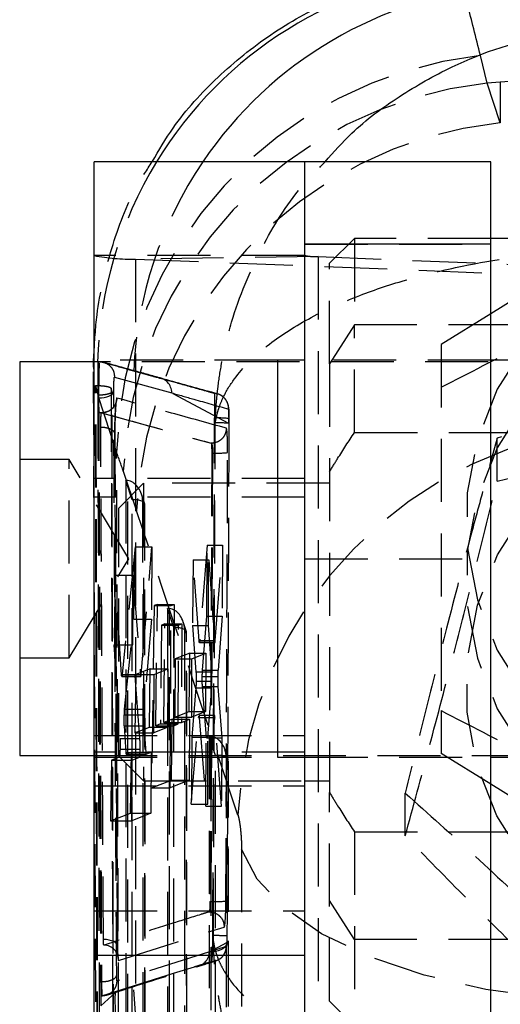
# Model space of a CAD drawing. Extents: x 29 to 385, y 25 to 288.
# Tile 14 of 19: x 344 to 353, y 236 to 256. Entities that reach past the tile are written whole.
import ezdxf

# ---------------------------------------------------------------- set-up
doc = ezdxf.new("R2010")
doc.units = 0
doc.linetypes.add('HIDDEN', pattern=[1.905, 1.27, -0.635])
doc.layers.get('0').update_dxf_attribs({"linetype": 'CONTINUOUS'})

msp = doc.modelspace()

# ---------------------------------------------------------------- linework, layer by layer
at = {"color": 7, "linetype": 'HIDDEN'}
for p, q in [((352.963, 254.6298), (352.8293, 255.1843)), ((353.2306, 254.651), (352.963, 254.6298)), ((353.2306, 253.8318), (352.963, 254.6298)), ((353.2306, 254.651), (353.2306, 253.8318)), ((349.2884, 253.0407), (345.0384, 253.0407)), ((350.2884, 251.5), (349.7884, 251)), ((350.2884, 251.5), (350.2884, 249.7605)), ((353.0386, 251.5), (350.2884, 251.5)), ((349.2886, 251.3812), (353.0386, 251.3812)), ((349.2884, 251.1549), (345.0384, 251.1549)), ((349.5563, 251.1322), (345.8757, 251.0838)), ((345.8757, 251.0838), (345.8757, 235.0879)), ((345.8757, 251.0838), (354.0204, 250.7625)), ((349.5563, 251.1322), (349.5563, 235.1363)), ((349.5563, 251.1322), (357.701, 250.8109)), ((349.7884, 248.9723), (349.7884, 251)), ((353.0386, 249.9779), (352.0384, 249.3613)), ((350.2884, 249.7605), (349.7884, 248.9723)), ((366.7884, 249.7605), (350.2884, 249.7605)), ((350.2884, 247.5854), (350.2884, 249.7605)), ((345.0359, 249.1523), (345.0328, 248.8182)), ((345.0258, 248.9064), (345.0271, 249.0116)), ((345.0258, 248.9064), (345.0316, 248.8135)), ((348.7384, 249.0428), (345.0384, 249.0428)), ((372.0384, 249.0116), (345.0384, 249.0116)), ((345.1438, 248.9852), (345.1109, 249.0023)), ((345.1109, 249.0023), (345.1135, 248.4325)), ((345.1438, 248.9852), (345.1418, 248.9729)), ((349.2884, 241.0428), (349.2884, 249.0428)), ((353.0386, 249.0428), (349.2886, 249.0428)), ((353.0386, 249.0428), (349.2886, 249.0428)), ((349.7884, 248.9723), (349.7884, 240.3278)), ((345.0202, 248.8134), (345.0683, 235.3873)), ((345.4507, 248.7044), (346.6043, 248.3857)), ((345.0656, 248.534), (345.1133, 248.338)), ((345.0656, 248.5276), (345.0656, 248.534)), ((345.0656, 248.534), (345.0794, 248.534)), ((345.1008, 235.0459), (345.0656, 248.5276)), ((345.1135, 248.4325), (345.1127, 248.2844)), ((345.1133, 248.338), (345.1133, 248.3341)), ((345.1133, 248.3341), (345.4935, 247.1818)), ((345.3992, 248.4108), (345.3834, 248.4758)), ((345.3834, 248.4758), (345.3834, 248.47)), ((345.3834, 248.47), (345.3992, 248.4058)), ((345.3992, 248.4058), (345.3992, 248.4108)), ((345.4029, 246.6748), (345.3992, 248.4058)), ((345.4052, 246.6764), (345.4015, 248.407)), ((347.7557, 247.7711), (346.6043, 248.3857)), ((345.1127, 248.2844), (345.1302, 248.2844)), ((345.1945, 247.9847), (345.1884, 247.9847)), ((345.1885, 247.9847), (347.4005, 247.3707)), ((345.1885, 247.9847), (345.1947, 247.9847)), ((345.1947, 247.9847), (345.1949, 247.9847)), ((347.4689, 247.7615), (347.469, 247.7805)), ((347.4804, 247.7553), (347.4689, 247.7615)), ((347.469, 247.7805), (347.4702, 247.8807)), ((347.7566, 247.8679), (347.7557, 247.7711)), ((350.2884, 247.5854), (366.7884, 247.5854)), ((347.4005, 247.3707), (347.4019, 247.3707)), ((347.4019, 247.3707), (347.4019, 247.3707)), ((353.166, 247.4719), (353.0148, 246.9131)), ((353.166, 246.6088), (353.166, 247.4719)), ((347.4106, 247.1728), (347.3749, 238.1337)), ((347.4271, 247.1728), (347.3926, 238.1337)), ((347.4106, 247.1728), (347.4271, 247.1728)), ((344.5384, 247.0428), (343.5384, 247.0428)), ((344.5384, 243.0428), (344.5384, 247.0428)), ((345.7401, 245.0428), (344.5384, 247.0428)), ((345.6272, 246.8074), (345.8948, 246.0095)), ((349.2884, 246.6625), (345.0384, 246.6625)), ((346.0384, 246.5625), (345.5384, 246.0625)), ((345.6767, 246.6193), (345.6821, 233.4945)), ((345.8034, 246.2317), (345.6767, 246.6193)), ((345.7213, 233.498), (345.7159, 246.6168)), ((346.0384, 246.5625), (346.0384, 240.5625)), ((349.7884, 246.5625), (346.0384, 246.5625)), ((346.0603, 246.1441), (345.9941, 246.3465)), ((349.2884, 246.2813), (345.0384, 246.2813)), ((345.8087, 233.2482), (345.8034, 246.2317)), ((346.0177, 246.2356), (346.0228, 233.7092)), ((346.0606, 246.1042), (346.0177, 246.2356)), ((346.0686, 233.5765), (346.0635, 246.124)), ((345.5384, 241.0625), (345.5384, 246.0625)), ((346.0657, 233.6258), (346.0606, 246.1042)), ((345.864, 245.2808), (345.606, 242.7055)), ((345.8405, 243.8247), (345.864, 245.2808)), ((345.864, 245.2808), (346.2047, 245.2808)), ((345.9871, 242.7055), (346.2047, 245.2808)), ((346.2047, 245.2808), (346.1989, 243.8247)), ((347.3211, 245.3183), (347.1687, 243.3959)), ((347.3144, 243.8877), (347.3211, 245.3183)), ((347.3211, 245.3183), (347.6275, 245.3183)), ((347.4822, 243.3959), (347.6275, 245.3183)), ((347.6275, 245.3183), (347.6218, 243.8877)), ((344.5384, 243.0428), (345.7401, 245.0428)), ((347.0351, 245.0236), (347.0257, 243.6956)), ((347.1548, 243.3896), (347.0351, 245.0236)), ((347.0351, 245.0236), (347.3494, 245.0236)), ((347.3441, 243.6956), (347.3494, 245.0236)), ((347.3494, 245.0236), (347.4689, 243.3896)), ((349.2886, 245.0428), (353.0386, 245.0428)), ((345.4656, 244.7132), (345.4386, 243.3086)), ((345.5928, 242.7045), (345.4656, 244.7132)), ((345.4656, 244.7132), (345.8229, 244.7132)), ((345.8173, 243.3086), (345.8229, 244.7132)), ((345.8229, 244.7132), (345.9744, 242.7045)), ((346.2478, 244.0965), (346.198, 240.4222)), ((346.3149, 244.1232), (346.2478, 244.0965)), ((346.2478, 244.0965), (346.5905, 244.0965)), ((346.2833, 241.6749), (346.3149, 244.1232)), ((346.3149, 244.1232), (346.6552, 244.1232)), ((346.5187, 244.0423), (346.5237, 231.8577)), ((346.6453, 243.6547), (346.5187, 244.0423)), ((346.5629, 231.8613), (346.5579, 244.0399)), ((346.5759, 240.4222), (346.5905, 244.0965)), ((346.5905, 244.0965), (346.6552, 244.1232)), ((346.6552, 244.1232), (346.6455, 241.6749)), ((345.6553, 242.0071), (345.8405, 243.8247)), ((345.8405, 243.8247), (346.1989, 243.8247)), ((346.1989, 243.8247), (346.0436, 242.0071)), ((346.9022, 243.5671), (346.836, 243.7695)), ((347.2257, 242.7962), (347.3144, 243.8877)), ((347.3144, 243.8877), (347.6218, 243.8877)), ((347.6218, 243.8877), (347.5378, 242.7962)), ((346.4012, 243.7001), (346.3769, 241.7116)), ((346.4685, 243.7269), (346.4012, 243.7001)), ((346.4012, 243.7001), (346.7421, 243.7001)), ((346.4453, 241.7384), (346.4685, 243.7269)), ((346.4685, 243.7269), (346.8068, 243.7269)), ((346.6503, 231.6115), (346.6453, 243.6547)), ((346.7341, 241.7116), (346.7421, 243.7001)), ((346.7421, 243.7001), (346.8068, 243.7269)), ((346.8068, 243.7269), (346.7989, 241.7384)), ((346.8596, 243.6586), (346.8644, 232.0725)), ((346.9025, 243.5273), (346.8596, 243.6586)), ((346.9101, 231.9398), (346.9054, 243.547)), ((347.0257, 243.6956), (347.0931, 242.7633)), ((347.0257, 243.6956), (347.3441, 243.6956)), ((347.4112, 242.7633), (347.3441, 243.6956)), ((346.9073, 231.9891), (346.9025, 243.5273)), ((347.1548, 243.3896), (347.4689, 243.3896)), ((347.1612, 243.3529), (347.4751, 243.3529)), ((347.1687, 243.3959), (347.4822, 243.3959)), ((345.4386, 243.3086), (345.5616, 241.416)), ((345.4386, 243.3086), (345.8173, 243.3086)), ((345.9624, 241.416), (345.8173, 243.3086)), ((343.5384, 243.0428), (344.5384, 243.0428)), ((346.6766, 243.0224), (346.6648, 241.8476)), ((346.9664, 243.138), (346.6766, 243.0224)), ((346.6766, 243.0224), (347.0114, 243.0224)), ((346.9574, 241.9632), (346.9664, 243.138)), ((346.9664, 243.138), (347.2888, 243.138)), ((347.0067, 241.8476), (347.0114, 243.0224)), ((347.0114, 243.0224), (347.2888, 243.138)), ((347.2888, 243.138), (347.2841, 241.9632)), ((346.1716, 242.8237), (345.8812, 242.7081)), ((346.1551, 241.6488), (346.1716, 242.8237)), ((346.1716, 242.8237), (346.5286, 242.8237)), ((346.2512, 242.7081), (346.5286, 242.8237)), ((346.5286, 242.8237), (346.5239, 241.6488)), ((347.0931, 242.7633), (347.4112, 242.7633)), ((347.2257, 242.7962), (347.5378, 242.7962)), ((345.5928, 242.7045), (345.9744, 242.7045)), ((345.5987, 242.6701), (345.9805, 242.6701)), ((345.606, 242.7055), (345.9871, 242.7055)), ((345.8812, 242.7081), (345.862, 241.5333)), ((345.8812, 242.7081), (346.2512, 242.7081)), ((346.2465, 241.5333), (346.2512, 242.7081)), ((347.0964, 242.5761), (347.4147, 242.5761)), ((347.2204, 242.6676), (347.5329, 242.6676)), ((347.0909, 242.4375), (347.0095, 241.4467)), ((347.0909, 242.4375), (347.4098, 242.4375)), ((347.3025, 241.4343), (347.2239, 242.4674)), ((347.2239, 242.4674), (347.5364, 242.4674)), ((347.3351, 241.4467), (347.4098, 242.4375)), ((347.5364, 242.4674), (347.612, 241.4343)), ((345.6553, 242.0071), (346.0436, 242.0071)), ((346.6648, 241.8476), (346.9574, 241.9632)), ((346.9574, 241.9632), (347.2841, 241.9632)), ((347.2841, 241.9632), (347.0067, 241.8476)), ((352.0384, 241.9801), (352.0384, 241.117)), ((345.6485, 241.8951), (346.0386, 241.8951)), ((346.6161, 241.8053), (346.4453, 241.7384)), ((346.6031, 240.5793), (346.6161, 241.8053)), ((346.6161, 241.8053), (346.9607, 241.8053)), ((346.6648, 241.8476), (347.0067, 241.8476)), ((346.7989, 241.7384), (346.9607, 241.8053)), ((346.9607, 241.8053), (346.9558, 240.5793)), ((346.9994, 240.0928), (347.1468, 241.8398)), ((347.1468, 241.8398), (347.1505, 241.8716)), ((347.1468, 241.8398), (347.4642, 241.8398)), ((347.4712, 241.8816), (347.1543, 241.8816)), ((347.1608, 241.8441), (347.2955, 240.0552)), ((347.1608, 241.8441), (347.4775, 241.8441)), ((347.4642, 241.8398), (347.3297, 240.0928)), ((347.6065, 240.0552), (347.4775, 241.8441)), ((345.6829, 241.1356), (345.6487, 241.6712)), ((345.6487, 241.6712), (346.0417, 241.6712)), ((345.862, 241.5333), (346.1551, 241.6488)), ((346.0417, 241.6712), (346.0813, 241.1356)), ((346.1551, 241.6488), (346.5239, 241.6488)), ((346.5239, 241.6488), (346.2465, 241.5333)), ((346.3769, 241.7116), (346.2833, 241.6749)), ((346.2833, 241.6749), (346.6455, 241.6749)), ((346.3769, 241.7116), (346.7341, 241.7116)), ((346.4453, 241.7384), (346.7989, 241.7384)), ((346.6455, 241.6749), (346.7341, 241.7116)), ((345.0384, 241.4813), (349.2884, 241.4813)), ((345.5616, 241.416), (345.9624, 241.416)), ((345.862, 241.5333), (346.2465, 241.5333)), ((347.0095, 241.4467), (346.9994, 240.0928)), ((347.0095, 241.4467), (347.3351, 241.4467)), ((347.2955, 240.0552), (347.3025, 241.4343)), ((347.3025, 241.4343), (347.612, 241.4343)), ((347.3297, 240.0928), (347.3351, 241.4467)), ((347.3606, 241.4654), (347.3652, 230.221)), ((347.4872, 241.0777), (347.3606, 241.4654)), ((347.4044, 230.2245), (347.3998, 241.4629)), ((347.612, 241.4343), (347.6065, 240.0552)), ((345.5622, 241.2017), (345.9659, 241.2017)), ((347.7441, 240.9901), (347.678, 241.1926)), ((349.2884, 241.1431), (345.0384, 241.1431)), ((345.0384, 241.0741), (372.0384, 241.0741)), ((345.0384, 241.0428), (348.7384, 241.0428)), ((345.3925, 240.9829), (345.3675, 239.757)), ((345.5478, 241.0439), (345.3925, 240.9829)), ((345.3925, 240.9829), (345.808, 240.9829)), ((345.5384, 241.0625), (346.0384, 240.5625)), ((345.5478, 241.0439), (345.9544, 241.0439)), ((345.6829, 241.1356), (346.0813, 241.1356)), ((345.6889, 241.0995), (346.0875, 241.0995)), ((345.7957, 241.1414), (345.6892, 241.0995)), ((345.6892, 241.0995), (346.0877, 241.0995)), ((345.7746, 239.9154), (345.7957, 241.1414)), ((345.7957, 241.1414), (346.1882, 241.1414)), ((345.8031, 239.757), (345.808, 240.9829)), ((345.808, 240.9829), (345.9544, 241.0439)), ((346.0877, 241.0995), (346.1882, 241.1414)), ((346.1882, 241.1414), (346.1833, 239.9154)), ((347.4918, 229.9748), (347.4872, 241.0777)), ((347.7015, 241.0816), (347.7059, 230.4357)), ((347.7444, 240.9503), (347.7015, 241.0816)), ((347.7517, 230.303), (347.7473, 240.9701)), ((349.2886, 241.0428), (353.0386, 241.0428)), ((349.2886, 241.0428), (353.0386, 241.0428)), ((353.0386, 240.5004), (352.0384, 241.117)), ((347.7488, 230.3523), (347.7444, 240.9503)), ((346.0384, 240.5625), (349.2884, 240.5625)), ((346.198, 240.4222), (346.6031, 240.5793)), ((346.9558, 240.5793), (346.5759, 240.4222)), ((346.6031, 240.5793), (346.9558, 240.5793)), ((349.2886, 240.5625), (349.7884, 240.5625)), ((345.0384, 240.4625), (349.2884, 240.4625)), ((346.198, 240.4222), (346.5759, 240.4222)), ((349.7884, 236.125), (349.7884, 240.3278)), ((351.3131, 239.456), (351.3131, 240.3191)), ((346.9994, 240.0928), (347.3297, 240.0928)), ((347.2955, 240.0552), (347.6065, 240.0552)), ((345.3675, 239.757), (345.7746, 239.9154)), ((345.7746, 239.9154), (346.1833, 239.9154)), ((346.1833, 239.9154), (345.8031, 239.757)), ((345.3675, 239.757), (345.8031, 239.757)), ((350.2884, 239.5396), (350.2884, 235.625)), ((350.2884, 239.5396), (353.0386, 239.5396)), ((348.0128, 239.1896), (348.0128, 229.1364)), ((347.3749, 238.1337), (347.3926, 238.1337)), ((350.2884, 237.3645), (349.7884, 238.1527)), ((345.0384, 237.9431), (349.2884, 237.9431)), ((347.363, 237.9265), (347.3617, 237.9248)), ((345.4308, 235.1827), (345.4242, 237.6598)), ((345.5325, 236.9436), (347.6636, 237.6186)), ((347.4317, 237.3184), (347.4331, 237.4444)), ((347.3644, 237.1195), (347.7149, 237.3069)), ((347.7053, 237.2289), (347.3644, 237.1195)), ((347.4317, 237.3184), (347.4451, 237.3256)), ((366.7884, 237.3645), (350.2884, 237.3645)), ((347.3644, 237.1195), (345.5025, 236.5309)), ((346.6418, 236.6871), (347.0644, 236.8176)), ((345.1986, 236.2337), (346.6418, 236.6871)), ((345.8337, 236.4353), (346.6418, 236.6871)), ((345.1712, 236.5167), (345.1902, 236.5167)), ((345.1902, 236.5167), (345.1902, 236.5167)), ((345.5955, 236.3606), (345.8337, 236.4353)), ((345.1737, 236.3864), (345.1756, 236.0326)), ((345.1756, 236.0326), (345.468, 236.2957)), ((345.1919, 236.2336), (345.1986, 236.2336)), ((345.1924, 236.2337), (345.5955, 236.3606)), ((345.1924, 236.2337), (345.1986, 236.2337)), ((345.1987, 236.2337), (345.1986, 236.2337)), ((345.468, 236.2957), (345.5955, 236.3606)), ((349.7884, 236.125), (350.2884, 235.625))]:
    msp.add_line(p, q, dxfattribs=at)
at = {"color": 7, "linetype": 'CONTINUOUS'}
for p, q in [((349.2884, 253.0428), (345.0384, 253.0428)), ((345.0384, 237.0449), (345.0384, 253.0428)), ((349.2884, 249.0428), (349.2884, 253.0428)), ((353.0386, 253.0428), (349.2886, 253.0428)), ((349.2886, 251.3812), (349.2886, 253.0428)), ((353.0386, 251.3812), (353.0386, 253.0428)), ((354.5384, 251.5), (353.0386, 251.5)), ((353.0386, 251.3812), (349.2886, 251.3812)), ((349.2886, 227.2479), (349.2886, 251.3812)), ((353.0386, 227.2479), (353.0386, 251.3812)), ((353.5384, 250.286), (353.0386, 249.9779)), ((345.0384, 249.0116), (343.5384, 249.0116)), ((343.5384, 249.0116), (343.5384, 241.0741)), ((349.2886, 249.0428), (348.7384, 249.0428)), ((348.7384, 249.0428), (348.7384, 241.0428)), ((353.5384, 249.0428), (353.0386, 249.0428)), ((343.5384, 241.0741), (345.0384, 241.0741)), ((348.7384, 241.0428), (349.2886, 241.0428)), ((349.2884, 237.0449), (349.2884, 241.0428)), ((353.0386, 241.0428), (353.5384, 241.0428)), ((349.2884, 240.5625), (349.2886, 240.5625)), ((353.5384, 240.1923), (353.0386, 240.5004)), ((353.0386, 239.5396), (353.5384, 239.5396)), ((349.2884, 237.0449), (345.0384, 237.0449)), ((345.0384, 235.1591), (345.0384, 237.0449)), ((349.2884, 235.1591), (349.2884, 237.0449))]:
    msp.add_line(p, q, dxfattribs=at)
at = {"color": 7, "linetype": 'HIDDEN', "flags": 128}
for points in [[(358.5384, 239.9277), (359.6408, 240.0281), (360.7058, 240.3261), (361.6969, 240.8115), (362.5805, 241.4677), (363.3265, 242.2724), (363.9093, 243.1982), (364.3093, 244.2135), (364.5128, 245.2838), (364.5128, 246.3727), (364.3093, 247.4431), (363.9093, 248.4584), (363.3265, 249.3842), (362.5805, 250.1889), (361.6969, 250.8451), (360.7058, 251.3304), (359.6408, 251.6284), (358.5384, 251.7289), (357.4359, 251.6284), (356.3709, 251.3304), (355.3798, 250.8451), (354.4962, 250.1889), (353.7502, 249.3842), (353.1674, 248.4584), (352.7674, 247.4431), (352.5639, 246.3727), (352.5639, 245.2838), (352.7674, 244.2135), (353.1674, 243.1982), (353.7502, 242.2724), (354.4962, 241.4677), (355.3798, 240.8115), (356.3709, 240.3261), (357.4359, 240.0281), (358.5384, 239.9277)], [(358.5384, 238.7495), (359.6408, 238.8499), (360.7058, 239.1479), (361.6969, 239.6333), (362.5805, 240.2895), (363.3265, 241.0942), (363.9093, 242.0199), (364.3093, 243.0353), (364.5128, 244.1056), (364.5128, 245.1945), (364.3093, 246.2649), (363.9093, 247.2802), (363.3265, 248.206), (362.5805, 249.0107), (361.6969, 249.6669), (360.7058, 250.1522), (359.6408, 250.4502), (358.5384, 250.5507), (357.4359, 250.4502), (356.3709, 250.1522), (355.3798, 249.6669), (354.4962, 249.0107), (353.7502, 248.206), (353.1674, 247.2802), (352.7674, 246.2649), (352.5639, 245.1945), (352.5639, 244.1056), (352.7674, 243.0353), (353.1674, 242.0199), (353.7502, 241.0942), (354.4962, 240.2895), (355.3798, 239.6333), (356.3709, 239.1479), (357.4359, 238.8499), (358.5384, 238.7495)], [(345.1302, 248.2844), (345.1874, 248.287), (345.2425, 248.2942), (345.2937, 248.3058), (345.339, 248.3214), (345.3769, 248.3405), (345.4061, 248.3622), (345.4253, 248.3859), (345.4341, 248.4108)], [(364.3143, 244.0723), (364.5144, 243.0014), (364.511, 241.9125), (364.3043, 240.8428), (363.9011, 239.8286), (363.3154, 238.9046), (362.5669, 238.1022), (361.6813, 237.4486), (360.6887, 236.9663), (359.6228, 236.6715), (358.52, 236.5743), (357.4178, 236.6781), (356.3538, 236.9793), (355.3642, 237.4676), (354.4826, 238.1265), (353.7392, 238.9334), (353.1592, 239.861), (352.7624, 240.8775), (352.5623, 241.9485), (352.5657, 243.0373), (352.7724, 244.107), (353.1756, 245.1212), (353.7613, 246.0452), (354.5098, 246.8477), (355.3954, 247.5012), (356.388, 247.9836), (357.4539, 248.2783), (358.5567, 248.3755), (359.6589, 248.2717), (360.7229, 247.9705), (361.7125, 247.4822), (362.5941, 246.8233), (363.3375, 246.0164), (363.9175, 245.0889), (364.3143, 244.0723)], [(355.6744, 236.088), (354.2816, 236.171), (352.9419, 236.3592), (351.6955, 236.647), (350.5797, 237.0257), (349.628, 237.4839), (348.8689, 238.0081), (348.325, 238.5824), (348.0128, 239.1896)], [(345.4302, 235.1934), (345.4287, 235.7401), (345.4239, 237.6576)], [(345.5115, 237.2269), (345.5094, 237.2533), (345.4958, 237.2789), (345.4712, 237.3028), (345.4364, 237.324), (345.3929, 237.3419), (345.3422, 237.3555), (345.2864, 237.3646), (345.2276, 237.3686)], [(347.7149, 237.3069), (347.7118, 237.2713), (347.6972, 237.237), (347.6718, 237.2055), (347.6365, 237.1779), (347.5926, 237.1552), (347.5418, 237.1384), (347.486, 237.1281), (347.4274, 237.1246)], [(345.9318, 235.0857), (345.9306, 235.0929), (345.8337, 236.4353)]]:
    msp.add_lwpolyline(points, dxfattribs=at)
at = {"color": 8, "linetype": 'CONTINUOUS'}
for centre, radius, start, end in [((353.2325, 248.8189), 8.1207, 95.11025, 148.65829), ((353.9538, 248.4887), 8.12, 95.10995, 145.88551)]:
    msp.add_arc(centre, radius, start, end, dxfattribs=at)
at = {"color": 7, "linetype": 'HIDDEN'}
for centre, radius, start, end in [((353.7416, 246.9844), 8.2505, 96.34855, 178.62915), ((358.5384, 187.6765), 67.1845, 85.468734, 94.531266), ((353.8492, 246.4478), 8.2298, 96.18159, 177.49527), ((354.1168, 245.6498), 8.2298, 96.18159, 177.49527), ((353.2417, 248.8103), 8.1331, 148.64059, 178.64776), ((353.9636, 248.4793), 8.1334, 145.86962, 177.56053), ((345.7763, 254.8763), 3.7938, 258.78308, 271.50057), ((349.5245, 252.3458), 1.214, 258.78309, 271.50055), ((346.3004, 248.3903), 0.304, 359.12745, 87.98746), ((347.5363, 245.4657), 2.3158, 84.56455, 91.66576), ((347.51, 245.5685), 2.3126, 83.8777, 90.98506), ((356.1862, 239.4803), 8.2548, 94.13315, 177.28077), ((347.5066, 249.9453), 2.7737, 268.35802, 274.64376), ((347.4761, 241.4307), 3.298, 268.5488, 273.8324), ((347.4958, 234.5754), 2.8697, 85.55634, 91.25195), ((345.228, 236.9506), 0.3046, 358.69155, 88.48303), ((347.0606, 237.1214), 0.3038, 270.71303, 359.63294), ((427.2477, -23.5197), 272.4058, 107.042878, 107.118701)]:
    msp.add_arc(centre, radius, start, end, dxfattribs=at)
for centre, major_axis, ratio, start_param, end_param in [((345.7094, 231.0419), (-1.0767, 17.3026), 0.1234721, 5.8507384, 5.9067325), ((345.674, 246.3459), (0.3074, 0.0035), 0.8893155, 1.4236226, 1.5515827), ((345.7161, 246.2171), (-0.0636, 0.3986), 0.7470998, 4.639892, 6.0733058), ((345.759, 246.0857), (0.3037, 0.0484), 0.456748, 6.0734872, 7.6348612), ((350.4949, 184.7833), (-50.9992, 168.2893), 0.0807795, 5.0213029, 5.0601576), ((346.5159, 243.769), (0.3074, 0.0035), 0.8893155, 1.4236226, 1.5515827), ((346.558, 243.6401), (-0.0636, 0.3986), 0.7470998, 4.639892, 6.0733058), ((346.6009, 243.5088), (0.3037, 0.0484), 0.456748, 6.0734872, 7.6348612), ((347.4762, 243.556), (0.0011, 0.2031), 0.0549825, 2.5317418, 3.804445), ((347.4035, 242.5968), (0.0011, 0.2071), 0.0549825, 4.6130002, 5.6468471), ((347.5439, 242.6337), (0.0011, 0.2057), 0.0549825, 0.6602831, 1.4054654), ((345.9816, 242.8769), (0.0011, 0.2068), 0.0549825, 2.5566116, 3.735246), ((347.4036, 242.5985), (0.0011, 0.2059), 0.0549825, 3.8147379, 4.6038371), ((347.544, 242.6358), (0.0011, 0.2078), 0.0549825, 1.4173747, 2.5157979), ((346.0492, 241.8381), (0.0011, 0.2058), 0.0549825, 0.6079901, 1.2902476), ((347.4701, 241.6781), (0.0011, 0.2035), 0.0549825, 5.6670873, 6.9360341), ((347.3999, 241.0632), (-0.0636, 0.3986), 0.7470998, 4.639892, 6.0733058), ((346.0886, 241.3019), (0.0011, 0.2024), 0.0549825, 2.5346775, 3.1648901), ((347.4428, 240.9318), (0.3037, 0.0484), 0.456748, 0.072497, 1.3516758)]:
    msp.add_ellipse(centre, major_axis=major_axis, ratio=ratio, start_param=start_param, end_param=end_param, dxfattribs=at)
at = {"color": 7, "linetype": 'CONTINUOUS'}
for points, knots in [([(346.2096, 253.0428), (346.3449, 253.274), (346.711, 253.8993), (347.5173, 254.7743), (348.5823, 255.6397), (349.7834, 256.3073), (351.078, 256.7778), (351.9835, 256.903), (352.4362, 256.9656)], [0, 0, 0, 0, 0.1049847, 0.2839908, 0.462993, 0.6419951, 0.8209976, 1, 1, 1, 1]), ([(345.0271, 249.0116), (345.0272, 249.0224), (345.0274, 249.0694), (345.0322, 249.1163), (345.0359, 249.1523)], [0, 0, 0, 0, 0.230814, 1, 1, 1, 1])]:
    msp.add_open_spline(points, degree=3, knots=knots, dxfattribs=at)
at = {"color": 7, "linetype": 'HIDDEN'}
for points, knots in [([(352.8293, 255.1843), (352.7371, 255.5516), (352.551, 256.2932), (352.4312, 256.8818), (352.4359, 256.9386), (352.4382, 256.9658)], [0, 0, 0, 0, 0.3383411, 0.6829897, 1, 1, 1, 1]), ([(345.0359, 249.1523), (345.0507, 249.4223), (345.0904, 250.1483), (345.3699, 251.3018), (345.7536, 252.3441), (346.1064, 252.8847), (346.2096, 253.0428)], [0, 0, 0, 0, 0.1970286, 0.5297289, 0.862429, 1, 1, 1, 1]), ([(347.4804, 247.7553), (347.4805, 247.7609), (347.4807, 247.7674), (347.4811, 247.7781), (347.4815, 247.7905), (347.4823, 247.8141), (347.4838, 247.8541), (347.4868, 247.9212), (347.493, 248.0338), (347.5067, 248.2233), (347.5393, 248.5432), (347.6224, 249.0893), (347.8533, 250.0584), (348.3628, 251.2746), (349.0262, 252.3606), (349.5345, 252.8782), (349.6963, 253.0428)], [0, 0, 0, 0, 0.0029328, 0.0034269, 0.0056013, 0.0094018, 0.0157818, 0.0264926, 0.0444796, 0.0747127, 0.1256577, 0.2121253, 0.3620528, 0.6408393, 0.8857408, 1, 1, 1, 1]), ([(352.0384, 248.4982), (352.6025, 248.7882), (353.743, 249.3743), (355.4329, 250.3113), (357.0483, 251.2615), (358.0386, 251.8778), (358.5384, 252.1889)], [0, 0, 0, 0, 0.2646024, 0.5349422, 0.7653403, 1, 1, 1, 1]), ([(347.4804, 247.7553), (347.4807, 247.7577), (347.4811, 247.7606), (347.4817, 247.7654), (347.4825, 247.7709), (347.4839, 247.7814), (347.4866, 247.7991), (347.4915, 247.8289), (347.5008, 247.8789), (347.5199, 247.963), (347.5615, 248.105), (347.6598, 248.3472), (347.9193, 248.7764), (348.4536, 249.3183), (349.324, 249.8849), (350.301, 250.3341), (351.363, 250.6871), (352.7079, 251.0146), (354.0092, 251.2011), (354.931, 251.252), (355.1465, 251.2639)], [0, 0, 0, 0, 0.0014911, 0.0017419, 0.0028485, 0.0047808, 0.0080246, 0.01347, 0.0226145, 0.0379837, 0.0638804, 0.1078329, 0.1840372, 0.3257159, 0.4501906, 0.5746146, 0.6750627, 0.7754844, 0.9475167, 1, 1, 1, 1]), ([(352.0384, 249.3613), (352.0384, 248.4641), (352.0384, 246.9803), (352.0384, 244.7207), (352.0384, 243.157), (352.0384, 242.2413), (352.0384, 241.9801)], [0, 0, 0, 0, 0.3856438, 0.6377491, 0.8966668, 1, 1, 1, 1]), ([(345.1418, 248.9729), (345.1393, 248.9531), (345.1335, 248.9067), (345.1251, 248.787), (345.1178, 248.6277), (345.1146, 248.5037), (345.1136, 248.4399), (345.1135, 248.4325)], [0, 0, 0, 0, 0.1907102, 0.4492679, 0.7077326, 0.9660423, 1, 1, 1, 1]), ([(345.1418, 248.9729), (345.1408, 248.9531), (345.1385, 248.9067), (345.1351, 248.787), (345.1322, 248.6282), (345.1303, 248.4507), (345.1302, 248.3406), (345.1302, 248.2844)], [0, 0, 0, 0, 0.15443362, 0.36368822, 0.57282281, 0.78192261, 1, 1, 1, 1]), ([(345.1543, 249.0155), (345.1921, 249.0104), (345.2701, 249), (345.3695, 248.9293), (345.4394, 248.8261), (345.447, 248.745), (345.4507, 248.7044)], [0, 0, 0, 0, 0.23833962, 0.49222641, 0.74611277, 1, 1, 1, 1]), ([(345.8376, 248.8255), (345.829, 248.8279), (345.776, 248.8426), (345.5797, 248.8972), (345.3605, 248.9581), (345.1862, 249.0066), (345.1543, 249.0155)], [0, 0, 0, 0, 0.0376001, 0.2316503, 0.8592943, 1, 1, 1, 1]), ([(346.3826, 248.6829), (346.2135, 248.7301), (345.827, 248.8381), (345.4459, 248.9436), (345.2315, 249.003)], [0, 0, 0, 0, 0.4374973, 1, 1, 1, 1]), ([(345.4341, 248.4108), (345.4342, 248.4335), (345.4343, 248.4779), (345.4362, 248.5492), (345.4391, 248.6132), (345.4428, 248.6643), (345.4469, 248.6985), (345.4495, 248.7024), (345.4507, 248.7044)], [0, 0, 0, 0, 0.1737555, 0.3392139, 0.5045575, 0.6698057, 0.8350862, 1, 1, 1, 1]), ([(346.311, 248.6941), (346.3, 248.6972), (346.2443, 248.7126), (346.1021, 248.7521), (345.9554, 248.7928), (345.8534, 248.8211), (345.8376, 248.8255)], [0, 0, 0, 0, 0.0697466, 0.3519357, 0.8992658, 1, 1, 1, 1]), ([(345.1129, 235.0463), (345.1069, 237.2929), (345.0948, 241.7888), (345.0846, 246.2847), (345.0794, 248.534)], [0, 0, 0, 0, 0.4997047, 1, 1, 1, 1]), ([(345.0794, 248.534), (345.1128, 248.5334), (345.1794, 248.5321), (345.2686, 248.5224), (345.3375, 248.5077), (345.3751, 248.4913), (345.3811, 248.48), (345.3834, 248.4758)], [0, 0, 0, 0, 0.21224272, 0.42437316, 0.63982205, 0.86243487, 1, 1, 1, 1]), ([(347.4662, 248.3745), (347.4569, 248.377), (347.4022, 248.3921), (347.166, 248.4573), (346.7892, 248.5615), (346.4606, 248.6526), (346.311, 248.6941)], [0, 0, 0, 0, 0.0238653, 0.1408872, 0.6089753, 1, 1, 1, 1]), ([(347.5291, 248.3639), (347.4715, 248.3799), (347.0848, 248.487), (346.7084, 248.5923), (346.3881, 248.6819)], [0, 0, 0, 0, 0.1488366, 1, 1, 1, 1]), ([(356.9002, 248.6019), (356.5801, 248.5155), (355.3162, 248.1743), (354.0853, 247.7722), (353.166, 247.4719)], [0, 0, 0, 0, 0.2532102, 1, 1, 1, 1]), ([(345.3992, 248.4108), (345.3976, 248.403), (345.3944, 248.3874), (345.3446, 248.3656), (345.268, 248.3488), (345.1853, 248.34), (345.1321, 248.3385), (345.1133, 248.338)], [0, 0, 0, 0, 0.2234152, 0.4469551, 0.6674804, 0.8822539, 1, 1, 1, 1]), ([(345.1133, 248.3341), (345.1136, 248.1822), (345.1154, 247.3013), (345.1231, 243.5047), (345.1325, 239.157), (345.1413, 235.5383), (345.143, 234.8354)], [0, 0, 0, 0, 0.0337676, 0.1957684, 0.8437716, 1, 1, 1, 1]), ([(345.3834, 248.47), (345.3838, 248.2878), (345.3859, 247.3765), (345.3947, 243.5494), (345.4051, 239.3294), (345.4146, 235.8382), (345.4162, 235.263)], [0, 0, 0, 0, 0.0413972, 0.2069857, 0.8693413, 1, 1, 1, 1]), ([(345.4941, 236.6452), (345.4835, 238.5866), (345.4622, 242.5085), (345.4435, 246.4303), (345.4341, 248.4108)], [0, 0, 0, 0, 0.4950146, 1, 1, 1, 1]), ([(346.6043, 248.3857), (346.7524, 248.3434), (347.132, 248.2349), (347.5164, 248.1254), (347.7508, 248.0586)], [0, 0, 0, 0, 0.3900926, 1, 1, 1, 1]), ([(347.4702, 247.8807), (347.4713, 247.9407), (347.4737, 248.0665), (347.4763, 248.2232), (347.4753, 248.33), (347.4711, 248.3698), (347.4671, 248.3736), (347.4662, 248.3745)], [0, 0, 0, 0, 0.2330246, 0.48828633, 0.70933792, 0.93034941, 1, 1, 1, 1]), ([(347.7508, 248.0586), (347.7504, 248.079), (347.7497, 248.12), (347.7331, 248.1795), (347.7058, 248.2346), (347.6678, 248.2831), (347.6209, 248.323), (347.567, 248.3526), (347.5144, 248.3695), (347.4801, 248.373), (347.4662, 248.3745)], [0, 0, 0, 0, 0.1300802, 0.2601615, 0.3902418, 0.5203221, 0.6504029, 0.7804846, 0.9105643, 1, 1, 1, 1]), ([(347.7573, 247.8951), (347.7575, 247.912), (347.7581, 247.9637), (347.7566, 248.0418), (347.755, 248.1028), (347.7307, 248.1907), (347.687, 248.2669), (347.6254, 248.3218), (347.5746, 248.3476), (347.5549, 248.3554), (347.5467, 248.3583), (347.5428, 248.3596), (347.5412, 248.3602), (347.5407, 248.3603)], [0, 0, 0, 0, 0.0825389, 0.2513136, 0.4590096, 0.5613116, 0.7015531, 0.8877119, 0.9547946, 0.9797904, 0.9916169, 0.9974457, 1, 1, 1, 1]), ([(345.1127, 248.2844), (345.1218, 246.3232), (345.14, 242.4006), (345.1608, 238.478), (345.1712, 236.5167)], [0, 0, 0, 0, 0.50000026, 1, 1, 1, 1]), ([(345.1302, 248.2844), (345.1396, 246.3037), (345.1583, 242.3811), (345.1796, 238.4585), (345.1902, 236.5167)], [0, 0, 0, 0, 0.5049615, 1, 1, 1, 1]), ([(345.4577, 247.56), (345.4577, 247.5679), (345.4574, 247.6315), (345.459, 247.7611), (345.4645, 247.94), (345.4722, 248.0843), (345.4794, 248.1698), (345.4838, 248.2045), (345.4849, 248.2094), (345.4828, 248.1993), (345.4762, 248.1774), (345.4576, 248.1341), (345.4153, 248.0741), (345.3404, 248.0158), (345.2548, 247.9864), (345.1922, 247.9837), (345.165, 247.9861), (345.1594, 247.9867), (345.1584, 247.9869), (345.1579, 247.9869), (345.1577, 247.9869), (345.1577, 247.987), (345.1576, 247.987), (345.1562, 247.9871), (345.1503, 247.9882), (345.1505, 247.9881), (345.1506, 247.9879)], [0, 0, 0, 0, 0.0184678, 0.147422, 0.2653354, 0.3888276, 0.4870616, 0.5448536, 0.5835277, 0.6090236, 0.6328959, 0.6647993, 0.7219963, 0.7870754, 0.8611697, 0.9069051, 0.9168349, 0.918054, 0.9186661, 0.9189711, 0.9190485, 0.9190862, 0.9190959, 0.9191081, 0.9264519, 1, 1, 1, 1]), ([(345.4988, 248.2825), (345.4935, 248.2433), (345.4828, 248.1649), (345.4122, 248.0667), (345.3127, 247.9981), (345.2341, 247.9892), (345.1949, 247.9847)], [0, 0, 0, 0, 0.2500001, 0.5000006, 0.7500001, 1, 1, 1, 1]), ([(345.4988, 248.2825), (345.4987, 248.2826), (345.4956, 248.2831), (345.4888, 248.2642), (345.4789, 248.1833), (345.4714, 248.0801), (345.465, 247.9584), (345.4599, 247.8162), (345.4572, 247.666), (345.4572, 247.5827), (345.4572, 247.5522)], [0, 0, 0, 0, 0.0024611, 0.1685188, 0.334547, 0.4846022, 0.5724894, 0.7384265, 0.9043543, 1, 1, 1, 1]), ([(347.7059, 247.6736), (347.3364, 247.7758), (346.5968, 247.9803), (345.865, 248.1818), (345.4988, 248.2825)], [0, 0, 0, 0, 0.4995936, 1, 1, 1, 1]), ([(345.1718, 247.6916), (345.1718, 247.7119), (345.1719, 247.7551), (345.1737, 247.8257), (345.1766, 247.8911), (345.1803, 247.9436), (345.183, 247.963), (345.1843, 247.9724)], [0, 0, 0, 0, 0.1894706, 0.4026003, 0.6048308, 0.8072205, 1, 1, 1, 1]), ([(345.1843, 247.9724), (345.1844, 247.9729), (345.1858, 247.981), (345.1872, 247.9829), (345.1885, 247.9847)], [0, 0, 0, 0, 0.0608898, 1, 1, 1, 1]), ([(345.1843, 247.9724), (345.1845, 247.9728), (345.188, 247.981), (345.1915, 247.9829), (345.1947, 247.9847)], [0, 0, 0, 0, 0.0517852, 1, 1, 1, 1]), ([(345.1949, 247.9847), (345.561, 247.8831), (346.2928, 247.6801), (347.0324, 247.4738), (347.4019, 247.3707)], [0, 0, 0, 0, 0.5004046, 1, 1, 1, 1]), ([(347.7508, 248.0586), (347.7514, 248.0578), (347.7532, 248.0554), (347.7555, 248.0348), (347.757, 247.9919), (347.7574, 247.934), (347.7569, 247.8898), (347.7566, 247.8679)], [0, 0, 0, 0, 0.11707567, 0.34126536, 0.56367892, 0.78365068, 1, 1, 1, 1]), ([(347.4331, 237.4444), (347.4338, 237.6267), (347.4375, 238.6206), (347.4502, 242.0596), (347.4609, 245.3164), (347.4689, 247.7615)], [0, 0, 0, 0, 0.0529959, 0.2890259, 1, 1, 1, 1]), ([(347.4451, 237.3256), (347.4513, 239.0453), (347.4637, 242.5219), (347.4748, 245.9984), (347.4804, 247.7553)], [0, 0, 0, 0, 0.4946651, 1, 1, 1, 1]), ([(347.7557, 247.7711), (347.755, 247.5682), (347.7516, 246.5535), (347.7398, 243.1086), (347.7274, 239.8667), (347.7181, 237.4365)], [0, 0, 0, 0, 0.0589074, 0.2945367, 1, 1, 1, 1]), ([(347.7563, 247.7715), (347.7562, 247.7941), (347.7561, 247.8264), (347.7572, 247.8586), (347.7576, 247.8683)], [0, 0, 0, 0, 0.70069171, 1, 1, 1, 1]), ([(345.2276, 237.3686), (345.2267, 237.53), (345.2215, 238.4203), (345.2018, 241.8613), (345.1849, 245.1409), (345.1718, 247.6916)], [0, 0, 0, 0, 0.0469033, 0.2587396, 1, 1, 1, 1]), ([(345.4572, 247.5522), (345.4575, 247.5573), (345.4582, 247.5698), (345.4491, 247.5969), (345.4165, 247.6317), (345.3471, 247.6652), (345.2615, 247.6863), (345.1997, 247.69), (345.1718, 247.6916)], [0, 0, 0, 0, 0.07371592, 0.17930749, 0.3941178, 0.60891259, 0.82371274, 1, 1, 1, 1]), ([(345.4572, 247.5522), (345.4657, 245.8315), (345.4827, 242.3897), (345.5019, 238.9479), (345.5115, 237.2269)], [0, 0, 0, 0, 0.4999628, 1, 1, 1, 1]), ([(345.5121, 237.2358), (345.5121, 237.236), (345.4878, 240.6478), (345.4738, 244.1042), (345.4597, 247.5604)], [0, 0, 0, 0, 0.0000511, 1, 1, 1, 1]), ([(347.7059, 247.6736), (347.7012, 247.6339), (347.6916, 247.5544), (347.6212, 247.4544), (347.521, 247.3844), (347.4416, 247.3753), (347.4019, 247.3707)], [0, 0, 0, 0, 0.25000027, 0.50000033, 0.75000126, 1, 1, 1, 1]), ([(347.7311, 247.1808), (347.731, 247.2323), (347.7309, 247.3408), (347.7269, 247.4884), (347.7204, 247.6036), (347.7129, 247.6636), (347.7079, 247.6708), (347.7059, 247.6736)], [0, 0, 0, 0, 0.2003698, 0.4217102, 0.6430783, 0.8645089, 1, 1, 1, 1]), ([(349.7884, 246.7971), (349.8418, 246.8851), (350.0032, 247.151), (350.1741, 247.4112), (350.2884, 247.5854)], [0, 0, 0, 0, 0.3308723, 1, 1, 1, 1]), ([(353.166, 246.6088), (354.0853, 246.8171), (355.3175, 247.0963), (356.5829, 247.454), (356.9044, 247.5449)], [0, 0, 0, 0, 0.7459542, 1, 1, 1, 1]), ([(347.4005, 247.3707), (347.4018, 247.368), (347.4043, 247.3627), (347.4074, 247.3266), (347.4097, 247.274), (347.4106, 247.2193), (347.4106, 247.1847), (347.4106, 247.1728)], [0, 0, 0, 0, 0.2210807, 0.4421591, 0.6634304, 0.885026, 1, 1, 1, 1]), ([(347.4019, 247.3707), (347.4038, 247.3696), (347.4089, 247.3667), (347.4163, 247.3427), (347.4229, 247.2965), (347.4268, 247.2372), (347.427, 247.1935), (347.4271, 247.1728)], [0, 0, 0, 0, 0.135102, 0.3568669, 0.5784134, 0.799734, 1, 1, 1, 1]), ([(345.5399, 233.7265), (345.5351, 235.0362), (345.5185, 239.5247), (345.5039, 244.0072), (345.4935, 247.1818)], [0, 0, 0, 0, 0.2917753, 1, 1, 1, 1]), ([(347.6966, 238.14), (347.6974, 238.3429), (347.7016, 239.3576), (347.7136, 242.3712), (347.7239, 245.1818), (347.7311, 247.1808)], [0, 0, 0, 0, 0.0673376, 0.3366882, 1, 1, 1, 1]), ([(345.4239, 237.6576), (345.4237, 237.7475), (345.416, 240.7532), (345.4094, 243.7589), (345.4029, 246.6748)], [0, 0, 0, 0, 0.0298775, 1, 1, 1, 1]), ([(351.3131, 239.456), (351.4739, 240.0464), (351.799, 241.24), (352.2808, 243.0771), (352.7413, 244.8877), (353.0236, 246.0316), (353.166, 246.6088)], [0, 0, 0, 0, 0.26460209, 0.53494223, 0.76534025, 1, 1, 1, 1]), ([(352.8746, 246.3949), (352.8102, 246.1578), (352.5811, 245.3144), (352.198, 243.8483), (351.7379, 242.0407), (351.4555, 240.8965), (351.3131, 240.3191)], [0, 0, 0, 0, 0.1256649, 0.4470797, 0.7210063, 1, 1, 1, 1]), ([(347.1687, 243.3959), (347.1675, 243.3836), (347.1651, 243.359), (347.161, 243.3494), (347.1575, 243.36), (347.1556, 243.3806), (347.1548, 243.3896)], [0, 0, 0, 0, 0.2653516, 0.5306919, 0.7961502, 1, 1, 1, 1]), ([(347.0931, 242.7633), (347.094, 242.7477), (347.0957, 242.7163), (347.097, 242.6493), (347.0966, 242.601), (347.0964, 242.5761)], [0, 0, 0, 0, 0.32622811, 0.65245827, 1, 1, 1, 1]), ([(347.2204, 242.6676), (347.2209, 242.69), (347.2219, 242.7348), (347.2241, 242.7755), (347.2255, 242.7931), (347.2257, 242.7962)], [0, 0, 0, 0, 0.4521185, 0.9042045, 1, 1, 1, 1]), ([(345.5977, 242.6708), (345.5965, 242.6748), (345.5946, 242.6807), (345.5933, 242.6986), (345.5928, 242.7045)], [0, 0, 0, 0, 0.6717991, 1, 1, 1, 1]), ([(345.606, 242.7055), (345.6046, 242.6938), (345.6021, 242.6732), (345.5998, 242.6726), (345.5987, 242.6723)], [0, 0, 0, 0, 0.5692938, 1, 1, 1, 1]), ([(347.0964, 242.5761), (347.096, 242.5534), (347.0951, 242.508), (347.0928, 242.4627), (347.0913, 242.4426), (347.0909, 242.4375)], [0, 0, 0, 0, 0.4268052, 0.8536098, 1, 1, 1, 1]), ([(347.2239, 242.4674), (347.223, 242.4829), (347.2211, 242.514), (347.2199, 242.5794), (347.2199, 242.6326), (347.2203, 242.6616), (347.2204, 242.6676)], [0, 0, 0, 0, 0.3068854, 0.6138009, 0.9204105, 1, 1, 1, 1]), ([(345.6485, 241.8951), (345.6494, 241.917), (345.6512, 241.9613), (345.6539, 241.9917), (345.6553, 242.0071)], [0, 0, 0, 0, 0.4946364, 1, 1, 1, 1]), ([(352.0384, 241.9801), (352.6025, 241.6902), (353.743, 241.1041), (355.4329, 240.1671), (357.0483, 239.2169), (358.0386, 238.6005), (358.5384, 238.2895)], [0, 0, 0, 0, 0.2646024, 0.5349423, 0.7653402, 1, 1, 1, 1]), ([(345.6487, 241.6712), (345.648, 241.6869), (345.6465, 241.7182), (345.6461, 241.784), (345.6469, 241.8454), (345.648, 241.8817), (345.6485, 241.8951)], [0, 0, 0, 0, 0.2790904, 0.5582051, 0.8367696, 1, 1, 1, 1]), ([(347.1543, 241.8809), (347.1544, 241.8811), (347.1558, 241.8849), (347.1582, 241.8728), (347.16, 241.8528), (347.1608, 241.8441)], [0, 0, 0, 0, 0.03721075, 0.58529569, 1, 1, 1, 1]), ([(345.5616, 241.416), (345.5624, 241.4014), (345.5638, 241.3721), (345.5643, 241.3092), (345.5637, 241.25), (345.5626, 241.2147), (345.5622, 241.2017)], [0, 0, 0, 0, 0.27985579, 0.5597155, 0.83900831, 1, 1, 1, 1]), ([(345.9659, 241.2017), (345.9662, 241.2244), (345.9667, 241.2698), (345.966, 241.3366), (345.9644, 241.3861), (345.9629, 241.4079), (345.9624, 241.416)], [0, 0, 0, 0, 0.2788326, 0.5576539, 0.8367326, 1, 1, 1, 1]), ([(345.5622, 241.2017), (345.5613, 241.1799), (345.5596, 241.1363), (345.5558, 241.0852), (345.5517, 241.0514), (345.5491, 241.0463), (345.5478, 241.0439)], [0, 0, 0, 0, 0.2550161, 0.5100272, 0.7655879, 1, 1, 1, 1]), ([(345.9544, 241.0439), (345.9557, 241.0468), (345.9583, 241.0524), (345.9617, 241.0892), (345.9645, 241.1403), (345.9654, 241.182), (345.9659, 241.2017)], [0, 0, 0, 0, 0.2565077, 0.5130237, 0.7690756, 1, 1, 1, 1]), ([(345.6892, 241.0995), (345.6879, 241.101), (345.6854, 241.1037), (345.6837, 241.1255), (345.6829, 241.1356)], [0, 0, 0, 0, 0.5355017, 1, 1, 1, 1]), ([(349.7884, 240.3278), (349.8418, 240.2399), (350.0032, 239.974), (350.1741, 239.7137), (350.2884, 239.5396)], [0, 0, 0, 0, 0.33087186, 1, 1, 1, 1]), ([(351.3131, 240.3191), (351.7793, 239.9021), (352.722, 239.0591), (354.1187, 237.7416), (355.4538, 236.4276), (356.2724, 235.5882), (356.6854, 235.1646)], [0, 0, 0, 0, 0.2646022, 0.5349423, 0.7653403, 1, 1, 1, 1]), ([(347.9407, 239.8719), (347.9429, 239.8648), (347.953, 239.8324), (347.9709, 239.7469), (347.9884, 239.6183), (348.0019, 239.477), (348.011, 239.3346), (348.0122, 239.2359), (348.0128, 239.1896)], [0, 0, 0, 0, 0.060463, 0.2732461, 0.4861387, 0.6099271, 0.816922, 1, 1, 1, 1]), ([(356.6854, 234.3015), (356.2191, 234.7185), (355.2764, 235.5615), (353.8798, 236.8791), (352.5446, 238.1931), (351.7261, 239.0325), (351.3131, 239.456)], [0, 0, 0, 0, 0.2646022, 0.5349422, 0.7653403, 1, 1, 1, 1]), ([(347.3749, 238.1337), (347.3747, 238.1106), (347.3742, 238.0643), (347.3718, 238.0022), (347.3684, 237.9548), (347.3653, 237.9326), (347.3635, 237.9277), (347.363, 237.9265)], [0, 0, 0, 0, 0.2312735, 0.462553, 0.6936131, 0.9242635, 1, 1, 1, 1]), ([(347.3926, 238.1337), (347.3926, 238.1337), (347.3926, 238.113), (347.3908, 238.0686), (347.3856, 238.0076), (347.3774, 237.9586), (347.3694, 237.9338), (347.3645, 237.9282), (347.363, 237.9265)], [0, 0, 0, 0, 0.0002068, 0.208415, 0.4388537, 0.6695671, 0.9005794, 1, 1, 1, 1]), ([(347.6636, 237.6186), (347.6662, 237.6227), (347.6723, 237.6322), (347.6814, 237.7032), (347.6895, 237.825), (347.695, 237.9776), (347.6961, 238.0874), (347.6966, 238.14)], [0, 0, 0, 0, 0.1610745, 0.3753387, 0.5895352, 0.8036787, 1, 1, 1, 1]), ([(347.3617, 237.9248), (347.3538, 237.9223), (347.2972, 237.9047), (347.0457, 237.8261), (346.3451, 237.6065), (345.6932, 237.3999), (345.2361, 237.2551)], [0, 0, 0, 0, 0.0111742, 0.0799074, 0.3548405, 1, 1, 1, 1]), ([(347.3617, 237.9248), (347.401, 237.9201), (347.4801, 237.9105), (347.5802, 237.8399), (347.6504, 237.7387), (347.6592, 237.6586), (347.6636, 237.6186)], [0, 0, 0, 0, 0.2469275, 0.4979514, 0.7489748, 1, 1, 1, 1]), ([(347.7181, 237.4365), (347.7179, 237.413), (347.7175, 237.3663), (347.7158, 237.3266), (347.7149, 237.3069)], [0, 0, 0, 0, 0.5022576, 1, 1, 1, 1]), ([(345.2361, 237.2551), (345.2348, 237.2568), (345.2321, 237.2603), (345.2292, 237.2939), (345.2279, 237.3341), (345.2277, 237.3614), (345.2276, 237.3686)], [0, 0, 0, 0, 0.2894618, 0.5947763, 0.8928118, 1, 1, 1, 1]), ([(345.5115, 237.2269), (345.5117, 237.2044), (345.5123, 237.1319), (345.516, 237.032), (345.5232, 236.9549), (345.5295, 236.9472), (345.5325, 236.9436)], [0, 0, 0, 0, 0.1346316, 0.4325634, 0.7305902, 1, 1, 1, 1]), ([(345.5181, 237.0326), (345.5183, 237.0319), (345.5199, 237.0257), (345.5201, 237.0224), (345.5198, 237.0254), (345.5174, 237.0481), (345.5143, 237.104), (345.5124, 237.1766), (345.5122, 237.2316), (345.5121, 237.2449)], [0, 0, 0, 0, 0.011047, 0.0884333, 0.1897354, 0.3392818, 0.5775068, 0.8978965, 1, 1, 1, 1]), ([(347.4274, 237.1246), (347.4284, 237.1675), (347.4299, 237.2284), (347.4313, 237.2979), (347.4317, 237.3184)], [0, 0, 0, 0, 0.70604607, 1, 1, 1, 1]), ([(347.8525, 235.0099), (347.7607, 235.3124), (347.6317, 235.7374), (347.5315, 236.3109), (347.4865, 236.6589), (347.4634, 236.9309), (347.4538, 237.0915), (347.4495, 237.1867), (347.4474, 237.2432), (347.4464, 237.2767), (347.4459, 237.2954), (347.4456, 237.3048), (347.4454, 237.3137), (347.4453, 237.3201), (347.4451, 237.3256)], [0, 0, 0, 0, 0.39853203, 0.55997582, 0.73996677, 0.8459023, 0.90859233, 0.9457598, 0.96781087, 0.98089738, 0.98866286, 0.99179311, 0.99289559, 1, 1, 1, 1]), ([(347.4451, 237.3256), (347.4455, 237.3233), (347.4458, 237.3206), (347.4464, 237.317), (347.447, 237.3131), (347.4482, 237.3053), (347.4504, 237.2914), (347.4545, 237.2679), (347.4623, 237.2283), (347.4777, 237.1615), (347.5107, 237.0485), (347.5679, 236.9037), (347.6979, 236.653), (348.0417, 236.1883), (348.7621, 235.6185), (349.8394, 235.0705), (351.1234, 234.6181), (352.2153, 234.3069), (352.9746, 234.2255), (353.0386, 234.2186)], [0, 0, 0, 0, 0.0017963, 0.0020749, 0.0028676, 0.0048315, 0.0081399, 0.013716, 0.0231144, 0.0389654, 0.0657504, 0.1112587, 0.1520953, 0.2625231, 0.4804105, 0.6267079, 0.7729404, 0.9808764, 1, 1, 1, 1]), ([(347.5706, 236.975), (347.5714, 236.9753), (347.606, 236.9906), (347.6478, 237.0437), (347.6871, 237.1137), (347.7024, 237.1691), (347.7089, 237.2104), (347.713, 237.2521), (347.715, 237.2932), (347.7162, 237.3163)], [0, 0, 0, 0, 0.0060924, 0.2603176, 0.4327491, 0.5711993, 0.6667928, 0.812742, 1, 1, 1, 1]), ([(347.6624, 237.0741), (347.6761, 237.101), (347.701, 237.1498), (347.7039, 237.2044), (347.7053, 237.2289)], [0, 0, 0, 0, 0.55169001, 1, 1, 1, 1]), ([(347.7149, 237.3069), (347.7139, 237.2906), (347.7119, 237.2578), (347.7085, 237.2336), (347.7062, 237.2302), (347.7053, 237.2289)], [0, 0, 0, 0, 0.3709579, 0.7459399, 1, 1, 1, 1]), ([(347.409, 236.9235), (347.4126, 236.9318), (347.4194, 236.9475), (347.4245, 237.0325), (347.4266, 237.1002), (347.4274, 237.1246)], [0, 0, 0, 0, 0.4152377, 0.7891994, 1, 1, 1, 1]), ([(345.2904, 236.2477), (345.404, 236.2836), (346.0241, 236.4797), (346.6444, 236.673), (347.151, 236.831)], [0, 0, 0, 0, 0.1832902, 1, 1, 1, 1]), ([(347.151, 236.8313), (347.2102, 236.8497), (347.3235, 236.8851), (347.4374, 236.9201), (347.4918, 236.9369)], [0, 0, 0, 0, 0.5225271, 1, 1, 1, 1]), ([(347.409, 236.9235), (347.4409, 236.9265), (347.4988, 236.932), (347.5474, 236.9636), (347.5692, 236.9777)], [0, 0, 0, 0, 0.55140429, 1, 1, 1, 1]), ([(345.1902, 236.5167), (345.2244, 236.5183), (345.2929, 236.5216), (345.384, 236.5454), (345.4534, 236.5801), (345.4815, 236.6109), (345.4915, 236.6327), (345.493, 236.6398), (345.4941, 236.6448)], [0, 0, 0, 0, 0.2238285, 0.4476504, 0.6714756, 0.8952976, 0.9255582, 1, 1, 1, 1]), ([(345.5025, 236.5309), (345.5016, 236.5319), (345.4993, 236.5343), (345.4964, 236.5601), (345.4945, 236.6007), (345.4942, 236.633), (345.4941, 236.6452)], [0, 0, 0, 0, 0.2129123, 0.5149671, 0.8170053, 1, 1, 1, 1]), ([(345.1712, 236.5167), (345.1718, 236.4717), (345.1723, 236.4255), (345.1736, 236.3875), (345.1737, 236.3864)], [0, 0, 0, 0, 0.9724504, 1, 1, 1, 1]), ([(345.1902, 236.5167), (345.1903, 236.4863), (345.1907, 236.4063), (345.1926, 236.3053), (345.1952, 236.2435), (345.198, 236.2336), (345.1987, 236.2336), (345.1987, 236.2336)], [0, 0, 0, 0, 0.1837686, 0.4845998, 0.7857621, 0.9998955, 1, 1, 1, 1]), ([(345.1987, 236.2337), (345.2329, 236.237), (345.3013, 236.2437), (345.3922, 236.2961), (345.4614, 236.3733), (345.4907, 236.4455), (345.5007, 236.4988), (345.5019, 236.5189), (345.5025, 236.5309)], [0, 0, 0, 0, 0.217853, 0.4357062, 0.6535617, 0.8714171, 0.9234681, 1, 1, 1, 1]), ([(345.1737, 236.3864), (345.1752, 236.3535), (345.1785, 236.2834), (345.1855, 236.2383), (345.1906, 236.2348), (345.1924, 236.2337)], [0, 0, 0, 0, 0.36737932, 0.78412675, 1, 1, 1, 1]), ([(345.1987, 236.2336), (345.1987, 236.2336), (345.1987, 236.2337), (345.1987, 236.2337), (345.1987, 236.2337)], [0, 0, 0, 0, 0.0816709, 1, 1, 1, 1]), ([(345.5349, 235.1077), (345.5003, 235.4556), (345.461, 235.8512), (345.4673, 236.2479), (345.468, 236.2957)], [0, 0, 0, 0, 0.8794779, 1, 1, 1, 1])]:
    msp.add_open_spline(points, degree=3, knots=knots, dxfattribs=at)
at = {"color": 8, "linetype": 'CONTINUOUS'}
msp.add_open_spline([(349.6963, 253.0428), (349.8702, 253.2395), (350.3073, 253.7338), (351.1808, 254.3769), (352.4978, 255.1251), (353.7103, 255.5338), (354.5479, 255.647), (354.6825, 255.6651)], degree=3, knots=[0, 0, 0, 0, 0.140519, 0.35325115, 0.56592736, 0.93026603, 1, 1, 1, 1], dxfattribs=at)

doc.saveas('drawing.dxf')
